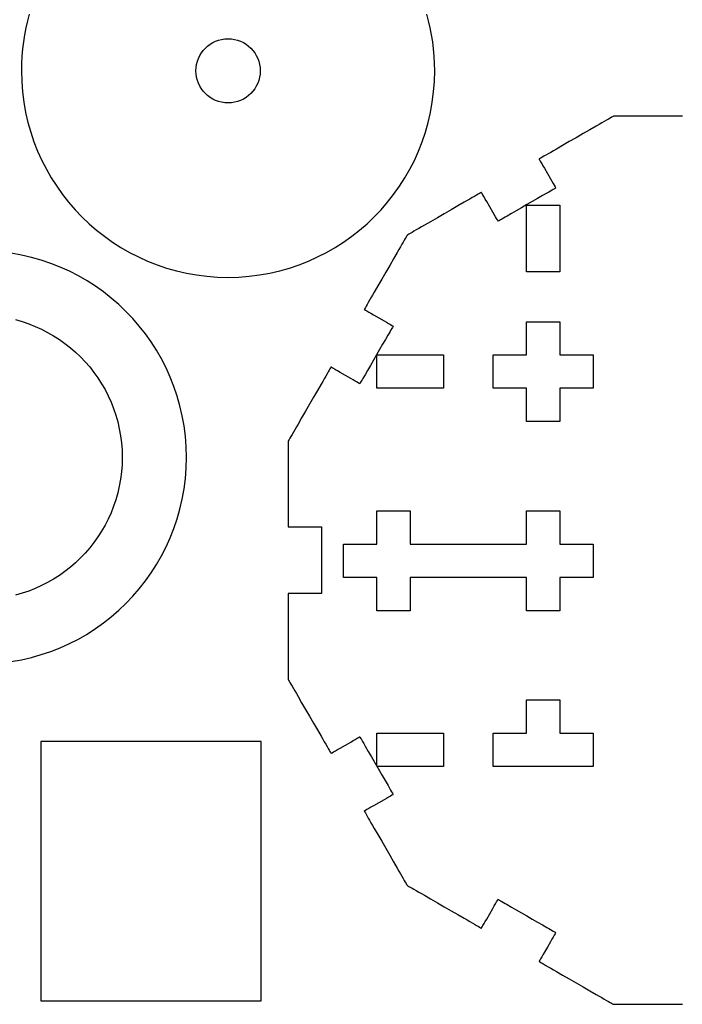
# Model space of a CAD drawing. Header units: millimetres. Extents: x 211 to 654, y 153 to 425.
# Tile 6 of 18: x 431 to 487, y 153 to 235. Entities that reach past the tile are written whole.
import ezdxf

# ---------------------------------------------------------------- set-up
doc = ezdxf.new("R2010")
doc.units = ezdxf.units.MM
doc.layers.get('0').update_dxf_attribs({"linetype": 'CONTINUOUS', "true_color": 0xffffff})

msp = doc.modelspace()

# ---------------------------------------------------------------- linework, layer by layer
at = {"linetype": 'CONTINUOUS', "true_color": 0xffffff}
for points in [[(432.07, 235.87), (431.917, 235.302), (431.785, 234.725), (431.672, 234.142), (431.577, 233.552), (431.505, 232.957), (431.452, 232.355), (431.42, 231.745), (431.41, 231.132), (431.432, 230.245), (431.5, 229.37), (431.607, 228.507), (431.76, 227.657), (431.952, 226.822), (432.185, 226.005), (432.457, 225.205), (432.765, 224.422), (433.11, 223.657), (433.49, 222.915), (433.905, 222.192), (434.355, 221.492), (434.835, 220.817), (435.347, 220.165), (435.89, 219.54), (436.46, 218.942), (437.06, 218.37), (437.685, 217.83), (438.335, 217.317), (439.012, 216.837), (439.71, 216.387), (440.432, 215.972), (441.177, 215.592), (441.94, 215.247), (442.722, 214.937), (443.525, 214.667), (444.342, 214.435), (445.175, 214.242), (446.025, 214.09), (446.887, 213.98), (447.762, 213.915), (448.65, 213.892), (449.537, 213.915), (450.412, 213.982), (451.275, 214.09), (452.125, 214.242), (452.96, 214.435), (453.777, 214.667), (454.577, 214.937), (455.36, 215.247), (456.125, 215.592), (456.867, 215.972), (457.59, 216.387), (458.29, 216.837), (458.965, 217.317), (459.617, 217.83), (460.242, 218.37), (460.84, 218.942), (461.412, 219.54), (461.952, 220.165), (462.465, 220.817), (462.945, 221.492), (463.395, 222.192), (463.81, 222.915), (464.19, 223.657), (464.535, 224.42), (464.842, 225.205), (465.115, 226.005), (465.347, 226.822), (465.54, 227.657), (465.69, 228.505), (465.8, 229.37), (465.867, 230.245), (465.89, 231.132), (465.88, 231.745), (465.847, 232.355), (465.795, 232.957), (465.722, 233.552), (465.627, 234.142), (465.515, 234.725), (465.382, 235.302), (465.23, 235.87)], [(451.332, 231.132), (451.317, 230.857), (451.277, 230.592), (451.212, 230.335), (451.122, 230.09), (451.007, 229.855), (450.875, 229.632), (450.72, 229.427), (450.545, 229.235), (450.355, 229.062), (450.15, 228.907), (449.927, 228.775), (449.692, 228.66), (449.447, 228.57), (449.19, 228.505), (448.925, 228.465), (448.65, 228.45), (448.377, 228.465), (448.11, 228.505), (447.855, 228.57), (447.607, 228.66), (447.372, 228.775), (447.152, 228.907), (446.947, 229.062), (446.755, 229.235), (446.582, 229.427), (446.427, 229.632), (446.295, 229.855), (446.18, 230.09), (446.09, 230.335), (446.025, 230.592), (445.985, 230.857), (445.97, 231.132), (445.985, 231.405), (446.025, 231.672), (446.09, 231.927), (446.18, 232.175), (446.295, 232.41), (446.427, 232.63), (446.582, 232.835), (446.755, 233.027), (446.947, 233.2), (447.152, 233.355), (447.372, 233.487), (447.607, 233.602), (447.855, 233.692), (448.11, 233.757), (448.377, 233.797), (448.65, 233.812), (448.925, 233.797), (449.19, 233.757), (449.447, 233.692), (449.692, 233.602), (449.927, 233.487), (450.15, 233.355), (450.355, 233.2), (450.545, 233.027), (450.72, 232.835), (450.875, 232.63), (451.007, 232.41), (451.122, 232.175), (451.212, 231.927), (451.277, 231.672), (451.317, 231.405), (451.332, 231.132)], [(486.567, 227.342), (486.287, 227.342), (485.99, 227.342), (485.682, 227.342), (485.037, 227.342), (484.37, 227.342), (483.702, 227.342), (483.057, 227.342), (482.75, 227.342), (482.452, 227.342), (482.172, 227.342), (481.912, 227.342), (481.672, 227.342), (481.455, 227.342), (481.265, 227.342), (481.102, 227.342), (480.972, 227.342), (480.875, 227.342), (480.815, 227.342), (480.795, 227.342), (480.777, 227.332), (480.725, 227.302), (480.642, 227.255), (480.53, 227.19), (480.387, 227.107), (480.222, 227.012), (480.035, 226.905), (479.827, 226.782), (479.6, 226.652), (479.357, 226.512), (478.835, 226.21), (478.275, 225.887), (477.697, 225.552), (477.12, 225.22), (476.56, 224.897), (476.037, 224.595), (475.795, 224.455), (475.567, 224.325), (475.36, 224.202), (475.172, 224.095), (475.007, 224), (474.865, 223.917), (474.752, 223.852), (474.67, 223.805), (474.617, 223.775), (474.6, 223.765), (474.615, 223.737), (474.66, 223.662), (474.727, 223.542), (474.817, 223.39), (474.922, 223.207), (475.04, 223.002), (475.295, 222.56), (475.55, 222.12), (475.667, 221.915), (475.772, 221.732), (475.862, 221.58), (475.93, 221.46), (475.975, 221.385), (475.99, 221.357), (475.975, 221.35), (475.935, 221.327), (475.87, 221.29), (475.782, 221.237), (475.675, 221.175), (475.545, 221.1), (475.4, 221.017), (475.237, 220.922), (474.872, 220.712), (474.467, 220.477), (474.032, 220.227), (473.582, 219.967), (473.132, 219.707), (472.697, 219.457), (472.292, 219.222), (471.927, 219.012), (471.765, 218.917), (471.62, 218.835), (471.49, 218.76), (471.382, 218.697), (471.295, 218.645), (471.23, 218.607), (471.19, 218.585), (471.175, 218.577), (471.16, 218.605), (471.115, 218.68), (471.047, 218.8), (470.957, 218.952), (470.852, 219.135), (470.735, 219.34), (470.48, 219.78), (470.225, 220.222), (470.107, 220.427), (470.002, 220.61), (469.912, 220.762), (469.845, 220.882), (469.8, 220.957), (469.785, 220.985), (469.767, 220.975), (469.715, 220.945), (469.632, 220.897), (469.52, 220.832), (469.377, 220.75), (469.212, 220.655), (469.025, 220.547), (468.817, 220.427), (468.59, 220.295), (468.347, 220.155), (467.825, 219.855), (467.265, 219.53), (466.687, 219.197), (466.11, 218.865), (465.55, 218.54), (465.027, 218.24), (464.785, 218.1), (464.557, 217.967), (464.35, 217.847), (464.162, 217.74), (463.997, 217.645), (463.855, 217.562), (463.742, 217.497), (463.66, 217.45), (463.607, 217.42), (463.59, 217.41), (463.58, 217.392), (463.55, 217.34), (463.502, 217.257), (463.437, 217.145), (463.355, 217.002), (463.26, 216.837), (463.152, 216.65), (463.032, 216.442), (462.9, 216.215), (462.76, 215.972), (462.46, 215.45), (462.135, 214.89), (461.802, 214.312), (461.47, 213.735), (461.145, 213.175), (460.845, 212.652), (460.705, 212.41), (460.572, 212.182), (460.452, 211.975), (460.345, 211.787), (460.25, 211.622), (460.167, 211.48), (460.102, 211.367), (460.055, 211.285), (460.025, 211.232), (460.015, 211.215), (460.042, 211.2), (460.117, 211.155), (460.237, 211.087), (460.39, 210.997), (460.572, 210.892), (460.777, 210.775), (461.217, 210.52), (461.66, 210.265), (461.865, 210.147), (462.047, 210.042), (462.2, 209.952), (462.32, 209.885), (462.395, 209.84), (462.422, 209.825), (462.415, 209.81), (462.392, 209.77), (462.355, 209.705), (462.302, 209.617), (462.24, 209.51), (462.165, 209.38), (462.082, 209.235), (461.987, 209.072), (461.777, 208.707), (461.542, 208.302), (461.292, 207.867), (461.032, 207.417), (460.772, 206.967), (460.522, 206.532), (460.287, 206.127), (460.077, 205.762), (459.982, 205.6), (459.9, 205.455), (459.825, 205.325), (459.762, 205.217), (459.71, 205.13), (459.672, 205.065), (459.65, 205.025), (459.642, 205.01), (459.615, 205.025), (459.54, 205.07), (459.42, 205.137), (459.267, 205.227), (459.085, 205.332), (458.88, 205.45), (458.437, 205.705), (457.997, 205.96), (457.792, 206.077), (457.61, 206.182), (457.457, 206.272), (457.337, 206.34), (457.262, 206.385), (457.235, 206.4), (457.225, 206.382), (457.195, 206.33), (457.147, 206.247), (457.082, 206.135), (457, 205.992), (456.905, 205.827), (456.797, 205.64), (456.677, 205.432), (456.545, 205.205), (456.405, 204.965), (456.105, 204.44), (455.78, 203.882), (455.447, 203.305), (455.115, 202.725), (454.79, 202.167), (454.49, 201.645), (454.35, 201.402), (454.217, 201.175), (454.097, 200.967), (453.99, 200.78), (453.895, 200.615), (453.812, 200.472), (453.747, 200.36), (453.7, 200.277), (453.67, 200.225), (453.66, 200.207), (453.66, 200.187), (453.66, 200.127), (453.66, 200.03), (453.66, 199.9), (453.66, 199.737), (453.66, 199.547), (453.66, 199.33), (453.66, 199.09), (453.66, 198.827), (453.66, 198.547), (453.66, 198.252), (453.66, 197.945), (453.66, 197.297), (453.66, 196.632), (453.66, 195.965), (453.66, 195.317), (453.66, 195.01), (453.66, 194.715), (453.66, 194.435), (453.66, 194.172), (453.66, 193.932), (453.66, 193.715), (453.66, 193.525), (453.66, 193.362), (453.66, 193.232), (453.66, 193.135), (453.66, 193.075), (453.66, 193.055), (453.667, 193.055), (453.69, 193.055), (453.78, 193.055), (453.917, 193.055), (454.095, 193.055), (454.305, 193.055), (454.54, 193.055), (454.79, 193.055), (455.05, 193.055), (455.31, 193.055), (455.56, 193.055), (455.795, 193.055), (456.005, 193.055), (456.182, 193.055), (456.32, 193.055), (456.407, 193.055), (456.432, 193.055), (456.44, 193.055), (456.44, 193.047), (456.44, 193.025), (456.44, 192.935), (456.44, 192.797), (456.44, 192.62), (456.44, 192.41), (456.44, 192.175), (456.44, 191.925), (456.44, 191.665), (456.44, 191.405), (456.44, 191.155), (456.44, 190.92), (456.44, 190.71), (456.44, 190.532), (456.44, 190.395), (456.44, 190.305), (456.44, 190.282), (456.44, 190.275), (456.44, 190.267), (456.44, 190.245), (456.44, 190.155), (456.44, 190.017), (456.44, 189.84), (456.44, 189.63), (456.44, 189.395), (456.44, 189.145), (456.44, 188.885), (456.44, 188.625), (456.44, 188.375), (456.44, 188.14), (456.44, 187.93), (456.44, 187.752), (456.44, 187.615), (456.44, 187.525), (456.44, 187.502), (456.44, 187.495), (456.432, 187.495), (456.41, 187.495), (456.32, 187.495), (456.182, 187.495), (456.005, 187.495), (455.795, 187.495), (455.56, 187.495), (455.31, 187.495), (455.05, 187.495), (454.79, 187.495), (454.54, 187.495), (454.305, 187.495), (454.095, 187.495), (453.917, 187.495), (453.78, 187.495), (453.69, 187.495), (453.667, 187.495), (453.66, 187.495), (453.66, 187.475), (453.66, 187.415), (453.66, 187.317), (453.66, 187.187), (453.66, 187.025), (453.66, 186.835), (453.66, 186.617), (453.66, 186.377), (453.66, 186.115), (453.66, 185.835), (453.66, 185.54), (453.66, 185.232), (453.66, 184.585), (453.66, 183.92), (453.66, 183.252), (453.66, 182.605), (453.66, 182.297), (453.66, 182.002), (453.66, 181.722), (453.66, 181.46), (453.66, 181.22), (453.66, 181.002), (453.66, 180.812), (453.66, 180.65), (453.66, 180.52), (453.66, 180.422), (453.66, 180.362), (453.66, 180.342), (453.67, 180.325), (453.7, 180.272), (453.747, 180.19), (453.812, 180.077), (453.895, 179.935), (453.99, 179.77), (454.097, 179.582), (454.217, 179.375), (454.35, 179.147), (454.49, 178.907), (454.79, 178.382), (455.115, 177.825), (455.447, 177.247), (455.78, 176.667), (456.105, 176.11), (456.405, 175.587), (456.545, 175.345), (456.677, 175.117), (456.797, 174.91), (456.905, 174.722), (457, 174.557), (457.082, 174.415), (457.147, 174.302), (457.195, 174.22), (457.225, 174.167), (457.235, 174.15), (457.262, 174.165), (457.337, 174.21), (457.457, 174.277), (457.61, 174.367), (457.792, 174.472), (457.997, 174.59), (458.437, 174.845), (458.88, 175.1), (459.085, 175.217), (459.267, 175.322), (459.42, 175.412), (459.54, 175.48), (459.615, 175.525), (459.642, 175.54), (459.657, 175.512), (459.702, 175.435), (459.772, 175.315), (459.862, 175.157), (459.97, 174.972), (460.087, 174.767), (460.347, 174.317), (460.607, 173.867), (460.725, 173.662), (460.832, 173.477), (460.922, 173.32), (460.992, 173.2), (461.037, 173.122), (461.052, 173.095), (461.052, 173.102), (461.052, 173.125), (461.052, 173.212), (461.052, 173.347), (461.052, 173.522), (461.052, 173.73), (461.052, 173.962), (461.052, 174.21), (461.052, 174.465), (461.052, 174.72), (461.052, 174.967), (461.052, 175.2), (461.052, 175.407), (461.052, 175.582), (461.052, 175.717), (461.052, 175.805), (461.052, 175.827), (461.052, 175.835), (461.06, 175.835), (461.082, 175.835), (461.172, 175.835), (461.31, 175.835), (461.487, 175.835), (461.697, 175.835), (461.932, 175.835), (462.182, 175.835), (462.442, 175.835), (462.702, 175.835), (462.952, 175.835), (463.187, 175.835), (463.397, 175.835), (463.575, 175.835), (463.712, 175.835), (463.8, 175.835), (463.825, 175.835), (463.832, 175.835), (463.832, 175.835), (463.84, 175.835), (463.862, 175.835), (463.952, 175.835), (464.09, 175.835), (464.267, 175.835), (464.477, 175.835), (464.712, 175.835), (464.962, 175.835), (465.222, 175.835), (465.482, 175.835), (465.732, 175.835), (465.967, 175.835), (466.177, 175.835), (466.355, 175.835), (466.492, 175.835), (466.58, 175.835), (466.605, 175.835), (466.612, 175.835), (466.612, 175.827), (466.612, 175.805), (466.612, 175.715), (466.612, 175.577), (466.612, 175.4), (466.612, 175.19), (466.612, 174.955), (466.612, 174.705), (466.612, 174.445), (466.612, 174.185), (466.612, 173.935), (466.612, 173.7), (466.612, 173.49), (466.612, 173.312), (466.612, 173.175), (466.612, 173.085), (466.612, 173.062), (466.612, 173.055), (466.605, 173.055), (466.582, 173.055), (466.492, 173.055), (466.355, 173.055), (466.177, 173.055), (465.967, 173.055), (465.732, 173.055), (465.482, 173.055), (465.222, 173.055), (464.962, 173.055), (464.712, 173.055), (464.477, 173.055), (464.267, 173.055), (464.09, 173.055), (463.952, 173.055), (463.862, 173.055), (463.84, 173.055), (463.832, 173.055), (463.825, 173.055), (463.802, 173.055), (463.715, 173.055), (463.577, 173.055), (463.402, 173.055), (463.192, 173.055), (462.96, 173.055), (462.712, 173.055), (462.455, 173.055), (462.197, 173.055), (461.95, 173.055), (461.717, 173.055), (461.507, 173.055), (461.332, 173.055), (461.195, 173.055), (461.107, 173.055), (461.085, 173.055), (461.077, 173.055), (461.092, 173.03), (461.135, 172.955), (461.202, 172.84), (461.287, 172.69), (461.39, 172.515), (461.502, 172.317), (461.75, 171.887), (461.997, 171.46), (462.11, 171.262), (462.212, 171.087), (462.297, 170.937), (462.365, 170.822), (462.407, 170.747), (462.422, 170.722), (462.395, 170.707), (462.32, 170.662), (462.2, 170.595), (462.047, 170.505), (461.865, 170.4), (461.66, 170.282), (461.217, 170.027), (460.777, 169.772), (460.572, 169.655), (460.39, 169.55), (460.237, 169.46), (460.117, 169.392), (460.042, 169.347), (460.015, 169.332), (460.025, 169.315), (460.055, 169.262), (460.102, 169.18), (460.167, 169.067), (460.25, 168.925), (460.345, 168.76), (460.452, 168.572), (460.572, 168.365), (460.705, 168.137), (460.845, 167.897), (461.145, 167.372), (461.47, 166.815), (461.802, 166.237), (462.135, 165.657), (462.46, 165.1), (462.76, 164.577), (462.9, 164.335), (463.032, 164.107), (463.152, 163.9), (463.26, 163.712), (463.355, 163.547), (463.437, 163.405), (463.502, 163.292), (463.55, 163.21), (463.58, 163.157), (463.59, 163.14), (463.607, 163.13), (463.66, 163.1), (463.742, 163.052), (463.855, 162.987), (463.997, 162.905), (464.162, 162.81), (464.35, 162.702), (464.557, 162.582), (464.785, 162.45), (465.027, 162.31), (465.55, 162.01), (466.11, 161.685), (466.687, 161.352), (467.265, 161.02), (467.825, 160.695), (468.347, 160.395), (468.59, 160.255), (468.817, 160.122), (469.025, 160.002), (469.212, 159.895), (469.377, 159.8), (469.52, 159.717), (469.632, 159.652), (469.715, 159.605), (469.767, 159.575), (469.785, 159.565), (469.8, 159.592), (469.845, 159.667), (469.912, 159.787), (470.002, 159.94), (470.107, 160.122), (470.225, 160.327), (470.48, 160.767), (470.735, 161.21), (470.852, 161.415), (470.957, 161.597), (471.047, 161.75), (471.115, 161.87), (471.16, 161.945), (471.175, 161.972), (471.19, 161.965), (471.23, 161.942), (471.295, 161.905), (471.382, 161.852), (471.49, 161.79), (471.62, 161.715), (471.765, 161.632), (471.927, 161.537), (472.292, 161.327), (472.697, 161.092), (473.132, 160.842), (473.582, 160.582), (474.032, 160.322), (474.467, 160.072), (474.872, 159.837), (475.237, 159.627), (475.4, 159.532), (475.545, 159.45), (475.675, 159.375), (475.782, 159.312), (475.87, 159.26), (475.935, 159.222), (475.975, 159.2), (475.99, 159.192), (475.975, 159.165), (475.93, 159.09), (475.862, 158.97), (475.772, 158.817), (475.667, 158.635), (475.55, 158.43), (475.295, 157.987), (475.04, 157.547), (474.922, 157.342), (474.817, 157.16), (474.727, 157.007), (474.66, 156.887), (474.615, 156.812), (474.6, 156.785), (474.617, 156.775), (474.67, 156.745), (474.752, 156.697), (474.865, 156.632), (475.007, 156.55), (475.172, 156.455), (475.36, 156.347), (475.567, 156.225), (475.795, 156.095), (476.037, 155.955), (476.56, 155.652), (477.12, 155.33), (477.697, 154.995), (478.275, 154.662), (478.835, 154.34), (479.357, 154.037), (479.6, 153.897), (479.827, 153.767), (480.035, 153.645), (480.222, 153.537), (480.387, 153.442), (480.53, 153.36), (480.642, 153.295), (480.725, 153.247), (480.777, 153.217), (480.795, 153.207), (480.815, 153.207), (480.875, 153.207), (480.972, 153.207), (481.102, 153.207), (481.265, 153.207), (481.455, 153.207), (481.672, 153.207), (481.912, 153.207), (482.172, 153.207), (482.452, 153.207), (482.75, 153.207), (483.057, 153.207), (483.702, 153.207), (484.37, 153.207), (485.037, 153.207), (485.682, 153.207), (485.99, 153.207), (486.287, 153.207), (486.567, 153.207)], [(473.547, 217.127), (473.547, 217.135), (473.547, 217.157), (473.547, 217.247), (473.547, 217.385), (473.547, 217.562), (473.547, 217.772), (473.547, 218.007), (473.547, 218.257), (473.547, 218.517), (473.547, 218.777), (473.547, 219.027), (473.547, 219.262), (473.547, 219.472), (473.547, 219.65), (473.547, 219.787), (473.547, 219.875), (473.547, 219.9), (473.547, 219.907), (473.555, 219.907), (473.577, 219.907), (473.667, 219.907), (473.805, 219.907), (473.982, 219.907), (474.192, 219.907), (474.427, 219.907), (474.677, 219.907), (474.937, 219.907), (475.197, 219.907), (475.447, 219.907), (475.682, 219.907), (475.892, 219.907), (476.07, 219.907), (476.207, 219.907), (476.295, 219.907), (476.32, 219.907), (476.327, 219.907), (476.327, 219.9), (476.327, 219.877), (476.327, 219.787), (476.327, 219.65), (476.327, 219.472), (476.327, 219.262), (476.327, 219.027), (476.327, 218.777), (476.327, 218.517), (476.327, 218.257), (476.327, 218.007), (476.327, 217.772), (476.327, 217.562), (476.327, 217.385), (476.327, 217.247), (476.327, 217.157), (476.327, 217.135), (476.327, 217.127), (476.327, 217.127), (476.327, 217.12), (476.327, 217.097), (476.327, 217.007), (476.327, 216.87), (476.327, 216.692), (476.327, 216.482), (476.327, 216.247), (476.327, 215.997), (476.327, 215.737), (476.327, 215.477), (476.327, 215.227), (476.327, 214.992), (476.327, 214.782), (476.327, 214.605), (476.327, 214.467), (476.327, 214.377), (476.327, 214.355), (476.327, 214.347), (476.32, 214.347), (476.297, 214.347), (476.207, 214.347), (476.07, 214.347), (475.892, 214.347), (475.682, 214.347), (475.447, 214.347), (475.197, 214.347), (474.937, 214.347), (474.677, 214.347), (474.427, 214.347), (474.192, 214.347), (473.982, 214.347), (473.805, 214.347), (473.667, 214.347), (473.577, 214.347), (473.555, 214.347), (473.547, 214.347), (473.547, 214.355), (473.547, 214.377), (473.547, 214.467), (473.547, 214.605), (473.547, 214.782), (473.547, 214.992), (473.547, 215.227), (473.547, 215.477), (473.547, 215.737), (473.547, 215.997), (473.547, 216.247), (473.547, 216.482), (473.547, 216.692), (473.547, 216.87), (473.547, 217.007), (473.547, 217.095), (473.547, 217.12), (473.547, 217.127)], [(430.567, 181.82), (431.417, 181.972), (432.252, 182.165), (433.07, 182.397), (433.87, 182.667), (434.652, 182.977), (435.417, 183.322), (436.16, 183.702), (436.882, 184.117), (437.582, 184.567), (438.257, 185.047), (438.91, 185.557), (439.535, 186.1), (440.132, 186.67), (440.705, 187.27), (441.245, 187.895), (441.757, 188.547), (442.237, 189.222), (442.687, 189.922), (443.102, 190.642), (443.482, 191.387), (443.827, 192.15), (444.135, 192.932), (444.407, 193.735), (444.64, 194.552), (444.832, 195.385), (444.982, 196.235), (445.092, 197.097), (445.16, 197.972), (445.182, 198.86), (445.16, 199.747), (445.092, 200.622), (444.985, 201.485), (444.832, 202.335), (444.64, 203.17), (444.407, 203.987), (444.137, 204.787), (443.827, 205.57), (443.482, 206.335), (443.102, 207.077), (442.687, 207.8), (442.237, 208.5), (441.757, 209.175), (441.245, 209.827), (440.705, 210.452), (440.132, 211.05), (439.535, 211.622), (438.91, 212.162), (438.257, 212.675), (437.582, 213.155), (436.882, 213.605), (436.16, 214.02), (435.417, 214.4), (434.652, 214.745), (433.87, 215.052), (433.07, 215.325), (432.25, 215.557), (431.417, 215.75), (430.567, 215.9)], [(430.907, 210.362), (431.47, 210.202), (432.022, 210.015), (432.562, 209.802), (433.087, 209.565), (433.6, 209.302), (434.097, 209.015), (434.58, 208.707), (435.045, 208.375), (435.492, 208.022), (435.925, 207.647), (436.337, 207.255), (436.73, 206.842), (437.105, 206.41), (437.457, 205.962), (437.79, 205.497), (438.097, 205.015), (438.385, 204.517), (438.647, 204.005), (438.885, 203.48), (439.097, 202.94), (439.285, 202.387), (439.445, 201.825), (439.577, 201.25), (439.682, 200.667), (439.757, 200.072), (439.805, 199.47), (439.82, 198.86), (439.805, 198.25), (439.757, 197.647), (439.682, 197.055), (439.577, 196.47), (439.445, 195.895), (439.285, 195.332), (439.097, 194.782), (438.885, 194.242), (438.647, 193.717), (438.385, 193.205), (438.097, 192.707), (437.79, 192.225), (437.457, 191.76), (437.105, 191.31), (436.73, 190.88), (436.337, 190.467), (435.925, 190.072), (435.492, 189.7), (435.045, 189.347), (434.58, 189.015), (434.097, 188.707), (433.6, 188.42), (433.087, 188.157), (432.562, 187.92), (432.022, 187.707), (431.47, 187.52), (430.907, 187.36)], [(479.107, 204.632), (479.1, 204.632), (479.077, 204.632), (478.987, 204.632), (478.85, 204.632), (478.672, 204.632), (478.462, 204.632), (478.227, 204.632), (477.977, 204.632), (477.717, 204.632), (477.457, 204.632), (477.207, 204.632), (476.972, 204.632), (476.762, 204.632), (476.585, 204.632), (476.447, 204.632), (476.357, 204.632), (476.335, 204.632), (476.327, 204.632), (476.327, 204.625), (476.327, 204.602), (476.327, 204.512), (476.327, 204.375), (476.327, 204.197), (476.327, 203.987), (476.327, 203.752), (476.327, 203.502), (476.327, 203.242), (476.327, 202.982), (476.327, 202.732), (476.327, 202.497), (476.327, 202.287), (476.327, 202.11), (476.327, 201.972), (476.327, 201.882), (476.327, 201.86), (476.327, 201.852), (476.32, 201.852), (476.297, 201.852), (476.207, 201.852), (476.07, 201.852), (475.892, 201.852), (475.682, 201.852), (475.447, 201.852), (475.197, 201.852), (474.937, 201.852), (474.677, 201.852), (474.427, 201.852), (474.192, 201.852), (473.982, 201.852), (473.805, 201.852), (473.667, 201.852), (473.577, 201.852), (473.555, 201.852), (473.547, 201.852), (473.547, 201.86), (473.547, 201.882), (473.547, 201.972), (473.547, 202.11), (473.547, 202.287), (473.547, 202.497), (473.547, 202.732), (473.547, 202.982), (473.547, 203.242), (473.547, 203.502), (473.547, 203.752), (473.547, 203.987), (473.547, 204.197), (473.547, 204.375), (473.547, 204.512), (473.547, 204.6), (473.547, 204.625), (473.547, 204.632), (473.54, 204.632), (473.517, 204.632), (473.427, 204.632), (473.29, 204.632), (473.112, 204.632), (472.902, 204.632), (472.667, 204.632), (472.417, 204.632), (472.157, 204.632), (471.897, 204.632), (471.647, 204.632), (471.412, 204.632), (471.202, 204.632), (471.025, 204.632), (470.887, 204.632), (470.797, 204.632), (470.775, 204.632), (470.767, 204.632), (470.767, 204.64), (470.767, 204.662), (470.767, 204.752), (470.767, 204.89), (470.767, 205.067), (470.767, 205.277), (470.767, 205.512), (470.767, 205.762), (470.767, 206.022), (470.767, 206.282), (470.767, 206.532), (470.767, 206.767), (470.767, 206.977), (470.767, 207.155), (470.767, 207.292), (470.767, 207.38), (470.767, 207.405), (470.767, 207.412), (470.775, 207.412), (470.797, 207.412), (470.887, 207.412), (471.025, 207.412), (471.202, 207.412), (471.412, 207.412), (471.647, 207.412), (471.897, 207.412), (472.157, 207.412), (472.417, 207.412), (472.667, 207.412), (472.902, 207.412), (473.112, 207.412), (473.29, 207.412), (473.427, 207.412), (473.515, 207.412), (473.54, 207.412), (473.547, 207.412), (473.547, 207.42), (473.547, 207.442), (473.547, 207.532), (473.547, 207.67), (473.547, 207.847), (473.547, 208.057), (473.547, 208.292), (473.547, 208.542), (473.547, 208.802), (473.547, 209.062), (473.547, 209.312), (473.547, 209.547), (473.547, 209.757), (473.547, 209.935), (473.547, 210.072), (473.547, 210.16), (473.547, 210.185), (473.547, 210.192), (473.555, 210.192), (473.577, 210.192), (473.667, 210.192), (473.805, 210.192), (473.982, 210.192), (474.192, 210.192), (474.427, 210.192), (474.677, 210.192), (474.937, 210.192), (475.197, 210.192), (475.447, 210.192), (475.682, 210.192), (475.892, 210.192), (476.07, 210.192), (476.207, 210.192), (476.295, 210.192), (476.32, 210.192), (476.327, 210.192), (476.327, 210.185), (476.327, 210.162), (476.327, 210.072), (476.327, 209.935), (476.327, 209.757), (476.327, 209.547), (476.327, 209.312), (476.327, 209.062), (476.327, 208.802), (476.327, 208.542), (476.327, 208.292), (476.327, 208.057), (476.327, 207.847), (476.327, 207.67), (476.327, 207.532), (476.327, 207.442), (476.327, 207.42), (476.327, 207.412), (476.335, 207.412), (476.357, 207.412), (476.447, 207.412), (476.585, 207.412), (476.762, 207.412), (476.972, 207.412), (477.207, 207.412), (477.457, 207.412), (477.717, 207.412), (477.977, 207.412), (478.227, 207.412), (478.462, 207.412), (478.672, 207.412), (478.85, 207.412), (478.987, 207.412), (479.075, 207.412), (479.1, 207.412), (479.107, 207.412), (479.107, 207.405), (479.107, 207.382), (479.107, 207.292), (479.107, 207.155), (479.107, 206.977), (479.107, 206.767), (479.107, 206.532), (479.107, 206.282), (479.107, 206.022), (479.107, 205.762), (479.107, 205.512), (479.107, 205.277), (479.107, 205.067), (479.107, 204.89), (479.107, 204.752), (479.107, 204.662), (479.107, 204.64), (479.107, 204.632)], [(461.052, 207.412), (461.06, 207.412), (461.082, 207.412), (461.172, 207.412), (461.31, 207.412), (461.487, 207.412), (461.697, 207.412), (461.932, 207.412), (462.182, 207.412), (462.442, 207.412), (462.702, 207.412), (462.952, 207.412), (463.187, 207.412), (463.397, 207.412), (463.575, 207.412), (463.712, 207.412), (463.8, 207.412), (463.825, 207.412), (463.832, 207.412), (463.84, 207.412), (463.862, 207.412), (463.952, 207.412), (464.09, 207.412), (464.267, 207.412), (464.477, 207.412), (464.712, 207.412), (464.962, 207.412), (465.222, 207.412), (465.482, 207.412), (465.732, 207.412), (465.967, 207.412), (466.177, 207.412), (466.355, 207.412), (466.492, 207.412), (466.58, 207.412), (466.605, 207.412), (466.612, 207.412), (466.612, 207.405), (466.612, 207.382), (466.612, 207.292), (466.612, 207.155), (466.612, 206.977), (466.612, 206.767), (466.612, 206.532), (466.612, 206.282), (466.612, 206.022), (466.612, 205.762), (466.612, 205.512), (466.612, 205.277), (466.612, 205.067), (466.612, 204.89), (466.612, 204.752), (466.612, 204.662), (466.612, 204.64), (466.612, 204.632), (466.605, 204.632), (466.582, 204.632), (466.492, 204.632), (466.355, 204.632), (466.177, 204.632), (465.967, 204.632), (465.732, 204.632), (465.482, 204.632), (465.222, 204.632), (464.962, 204.632), (464.712, 204.632), (464.477, 204.632), (464.267, 204.632), (464.09, 204.632), (463.952, 204.632), (463.862, 204.632), (463.84, 204.632), (463.832, 204.632), (463.825, 204.632), (463.802, 204.632), (463.712, 204.632), (463.575, 204.632), (463.397, 204.632), (463.187, 204.632), (462.952, 204.632), (462.702, 204.632), (462.442, 204.632), (462.182, 204.632), (461.932, 204.632), (461.697, 204.632), (461.487, 204.632), (461.31, 204.632), (461.172, 204.632), (461.082, 204.632), (461.06, 204.632), (461.052, 204.632), (461.052, 204.64), (461.052, 204.662), (461.052, 204.752), (461.052, 204.89), (461.052, 205.067), (461.052, 205.277), (461.052, 205.512), (461.052, 205.762), (461.052, 206.022), (461.052, 206.282), (461.052, 206.532), (461.052, 206.767), (461.052, 206.977), (461.052, 207.155), (461.052, 207.292), (461.052, 207.38), (461.052, 207.405), (461.052, 207.412)], [(479.107, 188.842), (479.1, 188.842), (479.077, 188.842), (478.987, 188.842), (478.85, 188.842), (478.672, 188.842), (478.462, 188.842), (478.227, 188.842), (477.977, 188.842), (477.717, 188.842), (477.457, 188.842), (477.207, 188.842), (476.972, 188.842), (476.762, 188.842), (476.585, 188.842), (476.447, 188.842), (476.357, 188.842), (476.335, 188.842), (476.327, 188.842), (476.327, 188.835), (476.327, 188.812), (476.327, 188.722), (476.327, 188.585), (476.327, 188.407), (476.327, 188.197), (476.327, 187.962), (476.327, 187.712), (476.327, 187.452), (476.327, 187.192), (476.327, 186.942), (476.327, 186.707), (476.327, 186.497), (476.327, 186.32), (476.327, 186.182), (476.327, 186.092), (476.327, 186.07), (476.327, 186.062), (476.32, 186.062), (476.297, 186.062), (476.207, 186.062), (476.07, 186.062), (475.892, 186.062), (475.682, 186.062), (475.447, 186.062), (475.197, 186.062), (474.937, 186.062), (474.677, 186.062), (474.427, 186.062), (474.192, 186.062), (473.982, 186.062), (473.805, 186.062), (473.667, 186.062), (473.577, 186.062), (473.555, 186.062), (473.547, 186.062), (473.547, 186.07), (473.547, 186.092), (473.547, 186.182), (473.547, 186.32), (473.547, 186.497), (473.547, 186.707), (473.547, 186.942), (473.547, 187.192), (473.547, 187.452), (473.547, 187.712), (473.547, 187.962), (473.547, 188.197), (473.547, 188.407), (473.547, 188.585), (473.547, 188.722), (473.547, 188.81), (473.547, 188.835), (473.547, 188.842), (473.54, 188.842), (473.517, 188.842), (473.427, 188.842), (473.29, 188.842), (473.112, 188.842), (472.902, 188.842), (472.667, 188.842), (472.417, 188.842), (472.157, 188.842), (471.897, 188.842), (471.647, 188.842), (471.412, 188.842), (471.202, 188.842), (471.025, 188.842), (470.887, 188.842), (470.797, 188.842), (470.775, 188.842), (470.767, 188.842), (470.755, 188.842), (470.72, 188.842), (470.665, 188.842), (470.59, 188.842), (470.495, 188.842), (470.385, 188.842), (470.257, 188.842), (470.117, 188.842), (469.805, 188.842), (469.452, 188.842), (469.077, 188.842), (468.69, 188.842), (468.302, 188.842), (467.927, 188.842), (467.575, 188.842), (467.262, 188.842), (467.122, 188.842), (466.995, 188.842), (466.885, 188.842), (466.79, 188.842), (466.715, 188.842), (466.66, 188.842), (466.625, 188.842), (466.612, 188.842), (466.605, 188.842), (466.582, 188.842), (466.492, 188.842), (466.355, 188.842), (466.177, 188.842), (465.967, 188.842), (465.732, 188.842), (465.482, 188.842), (465.222, 188.842), (464.962, 188.842), (464.712, 188.842), (464.477, 188.842), (464.267, 188.842), (464.09, 188.842), (463.952, 188.842), (463.862, 188.842), (463.84, 188.842), (463.832, 188.842), (463.832, 188.835), (463.832, 188.812), (463.832, 188.722), (463.832, 188.585), (463.832, 188.407), (463.832, 188.197), (463.832, 187.962), (463.832, 187.712), (463.832, 187.452), (463.832, 187.192), (463.832, 186.942), (463.832, 186.707), (463.832, 186.497), (463.832, 186.32), (463.832, 186.182), (463.832, 186.092), (463.832, 186.07), (463.832, 186.062), (463.825, 186.062), (463.802, 186.062), (463.712, 186.062), (463.575, 186.062), (463.397, 186.062), (463.187, 186.062), (462.952, 186.062), (462.702, 186.062), (462.442, 186.062), (462.182, 186.062), (461.932, 186.062), (461.697, 186.062), (461.487, 186.062), (461.31, 186.062), (461.172, 186.062), (461.082, 186.062), (461.06, 186.062), (461.052, 186.062), (461.052, 186.07), (461.052, 186.092), (461.052, 186.182), (461.052, 186.32), (461.052, 186.497), (461.052, 186.707), (461.052, 186.942), (461.052, 187.192), (461.052, 187.452), (461.052, 187.712), (461.052, 187.962), (461.052, 188.197), (461.052, 188.407), (461.052, 188.585), (461.052, 188.722), (461.052, 188.81), (461.052, 188.835), (461.052, 188.842), (461.045, 188.842), (461.022, 188.842), (460.932, 188.842), (460.795, 188.842), (460.617, 188.842), (460.407, 188.842), (460.172, 188.842), (459.922, 188.842), (459.662, 188.842), (459.402, 188.842), (459.152, 188.842), (458.917, 188.842), (458.707, 188.842), (458.53, 188.842), (458.392, 188.842), (458.302, 188.842), (458.28, 188.842), (458.272, 188.842), (458.272, 188.85), (458.272, 188.872), (458.272, 188.962), (458.272, 189.1), (458.272, 189.277), (458.272, 189.487), (458.272, 189.722), (458.272, 189.975), (458.272, 190.232), (458.272, 190.492), (458.272, 190.745), (458.272, 190.98), (458.272, 191.19), (458.272, 191.367), (458.272, 191.505), (458.272, 191.592), (458.272, 191.617), (458.272, 191.625), (458.28, 191.625), (458.302, 191.625), (458.392, 191.625), (458.53, 191.625), (458.707, 191.625), (458.917, 191.625), (459.152, 191.625), (459.402, 191.625), (459.662, 191.625), (459.922, 191.625), (460.172, 191.625), (460.407, 191.625), (460.617, 191.625), (460.795, 191.625), (460.932, 191.625), (461.02, 191.625), (461.045, 191.625), (461.052, 191.625), (461.052, 191.632), (461.052, 191.655), (461.052, 191.745), (461.052, 191.882), (461.052, 192.06), (461.052, 192.27), (461.052, 192.505), (461.052, 192.755), (461.052, 193.012), (461.052, 193.272), (461.052, 193.522), (461.052, 193.757), (461.052, 193.967), (461.052, 194.145), (461.052, 194.282), (461.052, 194.372), (461.052, 194.395), (461.052, 194.402), (461.06, 194.402), (461.082, 194.402), (461.172, 194.402), (461.31, 194.402), (461.487, 194.402), (461.697, 194.402), (461.932, 194.402), (462.182, 194.402), (462.442, 194.402), (462.702, 194.402), (462.952, 194.402), (463.187, 194.402), (463.397, 194.402), (463.575, 194.402), (463.712, 194.402), (463.8, 194.402), (463.825, 194.402), (463.832, 194.402), (463.832, 194.395), (463.832, 194.372), (463.832, 194.282), (463.832, 194.145), (463.832, 193.967), (463.832, 193.757), (463.832, 193.522), (463.832, 193.272), (463.832, 193.012), (463.832, 192.755), (463.832, 192.505), (463.832, 192.27), (463.832, 192.06), (463.832, 191.882), (463.832, 191.745), (463.832, 191.655), (463.832, 191.632), (463.832, 191.625), (463.84, 191.625), (463.862, 191.625), (463.952, 191.625), (464.09, 191.625), (464.267, 191.625), (464.477, 191.625), (464.712, 191.625), (464.962, 191.625), (465.222, 191.625), (465.482, 191.625), (465.732, 191.625), (465.967, 191.625), (466.177, 191.625), (466.355, 191.625), (466.492, 191.625), (466.58, 191.625), (466.605, 191.625), (466.612, 191.625), (466.625, 191.625), (466.66, 191.625), (466.715, 191.625), (466.79, 191.625), (466.885, 191.625), (466.995, 191.625), (467.122, 191.625), (467.262, 191.625), (467.575, 191.625), (467.927, 191.625), (468.302, 191.625), (468.69, 191.625), (469.077, 191.625), (469.452, 191.625), (469.805, 191.625), (470.117, 191.625), (470.257, 191.625), (470.385, 191.625), (470.495, 191.625), (470.59, 191.625), (470.665, 191.625), (470.72, 191.625), (470.755, 191.625), (470.767, 191.625), (470.775, 191.625), (470.797, 191.625), (470.887, 191.625), (471.025, 191.625), (471.202, 191.625), (471.412, 191.625), (471.647, 191.625), (471.897, 191.625), (472.157, 191.625), (472.417, 191.625), (472.667, 191.625), (472.902, 191.625), (473.112, 191.625), (473.29, 191.625), (473.427, 191.625), (473.515, 191.625), (473.54, 191.625), (473.547, 191.625), (473.547, 191.632), (473.547, 191.655), (473.547, 191.745), (473.547, 191.882), (473.547, 192.06), (473.547, 192.27), (473.547, 192.505), (473.547, 192.755), (473.547, 193.012), (473.547, 193.272), (473.547, 193.522), (473.547, 193.757), (473.547, 193.967), (473.547, 194.145), (473.547, 194.282), (473.547, 194.372), (473.547, 194.395), (473.547, 194.402), (473.555, 194.402), (473.577, 194.402), (473.667, 194.402), (473.805, 194.402), (473.982, 194.402), (474.192, 194.402), (474.427, 194.402), (474.677, 194.402), (474.937, 194.402), (475.197, 194.402), (475.447, 194.402), (475.682, 194.402), (475.892, 194.402), (476.07, 194.402), (476.207, 194.402), (476.295, 194.402), (476.32, 194.402), (476.327, 194.402), (476.327, 194.395), (476.327, 194.372), (476.327, 194.282), (476.327, 194.145), (476.327, 193.967), (476.327, 193.757), (476.327, 193.522), (476.327, 193.272), (476.327, 193.012), (476.327, 192.755), (476.327, 192.505), (476.327, 192.27), (476.327, 192.06), (476.327, 191.882), (476.327, 191.745), (476.327, 191.655), (476.327, 191.632), (476.327, 191.625), (476.335, 191.625), (476.357, 191.625), (476.447, 191.625), (476.585, 191.625), (476.762, 191.625), (476.972, 191.625), (477.207, 191.625), (477.457, 191.625), (477.717, 191.625), (477.977, 191.625), (478.227, 191.625), (478.462, 191.625), (478.672, 191.625), (478.85, 191.625), (478.987, 191.625), (479.075, 191.625), (479.1, 191.625), (479.107, 191.625), (479.107, 191.617), (479.107, 191.592), (479.107, 191.505), (479.107, 191.367), (479.107, 191.19), (479.107, 190.98), (479.107, 190.745), (479.107, 190.492), (479.107, 190.232), (479.107, 189.975), (479.107, 189.722), (479.107, 189.487), (479.107, 189.277), (479.107, 189.1), (479.107, 188.962), (479.107, 188.872), (479.107, 188.85), (479.107, 188.842)], [(479.107, 173.055), (479.082, 173.055), (479.015, 173.055), (478.902, 173.055), (478.75, 173.055), (478.56, 173.055), (478.337, 173.055), (478.085, 173.055), (477.805, 173.055), (477.5, 173.055), (477.172, 173.055), (476.827, 173.055), (476.467, 173.055), (475.715, 173.055), (474.937, 173.055), (474.16, 173.055), (473.407, 173.055), (473.047, 173.055), (472.702, 173.055), (472.375, 173.055), (472.07, 173.055), (471.79, 173.055), (471.537, 173.055), (471.315, 173.055), (471.125, 173.055), (470.972, 173.055), (470.86, 173.055), (470.792, 173.055), (470.767, 173.055), (470.767, 173.062), (470.767, 173.085), (470.767, 173.175), (470.767, 173.312), (470.767, 173.49), (470.767, 173.7), (470.767, 173.935), (470.767, 174.185), (470.767, 174.445), (470.767, 174.705), (470.767, 174.955), (470.767, 175.19), (470.767, 175.4), (470.767, 175.577), (470.767, 175.715), (470.767, 175.802), (470.767, 175.827), (470.767, 175.835), (470.775, 175.835), (470.797, 175.835), (470.887, 175.835), (471.025, 175.835), (471.202, 175.835), (471.412, 175.835), (471.647, 175.835), (471.897, 175.835), (472.157, 175.835), (472.417, 175.835), (472.667, 175.835), (472.902, 175.835), (473.112, 175.835), (473.29, 175.835), (473.427, 175.835), (473.515, 175.835), (473.54, 175.835), (473.547, 175.835), (473.547, 175.842), (473.547, 175.865), (473.547, 175.955), (473.547, 176.092), (473.547, 176.27), (473.547, 176.48), (473.547, 176.715), (473.547, 176.965), (473.547, 177.225), (473.547, 177.485), (473.547, 177.735), (473.547, 177.97), (473.547, 178.18), (473.547, 178.357), (473.547, 178.495), (473.547, 178.582), (473.547, 178.607), (473.547, 178.615), (473.555, 178.615), (473.577, 178.615), (473.667, 178.615), (473.805, 178.615), (473.982, 178.615), (474.192, 178.615), (474.427, 178.615), (474.677, 178.615), (474.937, 178.615), (475.197, 178.615), (475.447, 178.615), (475.682, 178.615), (475.892, 178.615), (476.07, 178.615), (476.207, 178.615), (476.295, 178.615), (476.32, 178.615), (476.327, 178.615), (476.327, 178.607), (476.327, 178.585), (476.327, 178.495), (476.327, 178.357), (476.327, 178.18), (476.327, 177.97), (476.327, 177.735), (476.327, 177.485), (476.327, 177.225), (476.327, 176.965), (476.327, 176.715), (476.327, 176.48), (476.327, 176.27), (476.327, 176.092), (476.327, 175.955), (476.327, 175.865), (476.327, 175.842), (476.327, 175.835), (476.335, 175.835), (476.357, 175.835), (476.447, 175.835), (476.585, 175.835), (476.762, 175.835), (476.972, 175.835), (477.207, 175.835), (477.457, 175.835), (477.717, 175.835), (477.977, 175.835), (478.227, 175.835), (478.462, 175.835), (478.672, 175.835), (478.85, 175.835), (478.987, 175.835), (479.075, 175.835), (479.1, 175.835), (479.107, 175.835), (479.107, 175.827), (479.107, 175.805), (479.107, 175.715), (479.107, 175.577), (479.107, 175.4), (479.107, 175.19), (479.107, 174.955), (479.107, 174.705), (479.107, 174.445), (479.107, 174.185), (479.107, 173.935), (479.107, 173.7), (479.107, 173.49), (479.107, 173.312), (479.107, 173.175), (479.107, 173.085), (479.107, 173.062), (479.107, 173.055)], [(433.042, 175.15), (433.042, 175.135), (433.042, 175.087), (433.042, 175.012), (433.042, 174.907), (433.042, 174.775), (433.042, 174.615), (433.042, 174.43), (433.042, 174.22), (433.042, 173.985), (433.042, 173.727), (433.042, 173.45), (433.042, 173.15), (433.042, 172.832), (433.042, 172.492), (433.042, 172.137), (433.042, 171.765), (433.042, 171.377), (433.042, 170.972), (433.042, 170.125), (433.042, 169.23), (433.042, 168.295), (433.042, 167.33), (433.042, 166.337), (433.042, 165.332), (433.042, 164.317), (433.042, 163.305), (433.042, 162.297), (433.042, 161.307), (433.042, 160.34), (433.042, 159.405), (433.042, 158.51), (433.042, 157.662), (433.042, 157.26), (433.042, 156.87), (433.042, 156.497), (433.042, 156.142), (433.042, 155.802), (433.042, 155.485), (433.042, 155.185), (433.042, 154.905), (433.042, 154.65), (433.042, 154.415), (433.042, 154.205), (433.042, 154.02), (433.042, 153.86), (433.042, 153.727), (433.042, 153.622), (433.042, 153.545), (433.042, 153.497), (433.042, 153.482), (433.055, 153.487), (433.095, 153.487), (433.16, 153.487), (433.25, 153.487), (433.362, 153.487), (433.497, 153.487), (433.655, 153.487), (433.832, 153.487), (434.03, 153.487), (434.247, 153.487), (434.485, 153.487), (434.737, 153.487), (435.01, 153.487), (435.295, 153.487), (435.597, 153.487), (435.912, 153.487), (436.585, 153.487), (437.305, 153.487), (438.062, 153.487), (438.855, 153.487), (439.675, 153.487), (440.515, 153.487), (442.227, 153.487), (443.942, 153.487), (444.782, 153.487), (445.6, 153.487), (446.392, 153.487), (447.152, 153.487), (447.87, 153.487), (448.542, 153.487), (448.857, 153.487), (449.16, 153.487), (449.445, 153.487), (449.717, 153.487), (449.97, 153.487), (450.205, 153.487), (450.422, 153.487), (450.62, 153.487), (450.8, 153.487), (450.955, 153.487), (451.09, 153.487), (451.202, 153.487), (451.292, 153.487), (451.355, 153.487), (451.395, 153.487), (451.407, 153.487), (451.417, 153.502), (451.417, 153.55), (451.417, 153.625), (451.417, 153.73), (451.417, 153.862), (451.417, 154.022), (451.417, 154.207), (451.417, 154.417), (451.417, 154.652), (451.417, 154.91), (451.417, 155.187), (451.417, 155.487), (451.417, 155.805), (451.417, 156.142), (451.417, 156.5), (451.417, 156.872), (451.417, 157.26), (451.417, 157.665), (451.417, 158.512), (451.417, 159.407), (451.417, 160.34), (451.417, 161.307), (451.417, 162.297), (451.417, 163.305), (451.417, 164.317), (451.417, 165.332), (451.417, 166.337), (451.417, 167.327), (451.417, 168.295), (451.417, 169.227), (451.417, 170.122), (451.417, 170.97), (451.417, 171.372), (451.417, 171.762), (451.417, 172.135), (451.417, 172.49), (451.417, 172.827), (451.417, 173.147), (451.417, 173.445), (451.417, 173.722), (451.417, 173.98), (451.417, 174.212), (451.417, 174.422), (451.417, 174.607), (451.417, 174.767), (451.417, 174.9), (451.417, 175.005), (451.417, 175.08), (451.417, 175.127), (451.417, 175.142), (451.405, 175.15), (451.365, 175.15), (451.3, 175.15), (451.21, 175.15), (451.097, 175.15), (450.962, 175.15), (450.805, 175.15), (450.627, 175.15), (450.43, 175.15), (450.212, 175.15), (449.975, 175.15), (449.722, 175.15), (449.45, 175.15), (449.165, 175.15), (448.862, 175.15), (448.547, 175.15), (447.875, 175.15), (447.155, 175.15), (446.397, 175.15), (445.602, 175.15), (444.782, 175.15), (443.942, 175.15), (442.23, 175.15), (440.515, 175.15), (439.675, 175.15), (438.855, 175.15), (438.062, 175.15), (437.302, 175.15), (436.585, 175.15), (435.912, 175.15), (435.595, 175.15), (435.295, 175.15), (435.007, 175.15), (434.737, 175.15), (434.482, 175.15), (434.245, 175.15), (434.027, 175.15), (433.83, 175.15), (433.652, 175.15), (433.495, 175.15), (433.36, 175.15), (433.245, 175.15), (433.157, 175.15), (433.092, 175.15), (433.052, 175.15), (433.04, 175.15), (433.042, 175.15)], [(461.052, 173.055), (461.065, 173.055), (461.077, 173.055), (461.065, 173.075), (461.052, 173.095), (461.052, 173.075), (461.052, 173.055)]]:
    msp.add_lwpolyline(points, dxfattribs=at)

doc.saveas('drawing.dxf')
